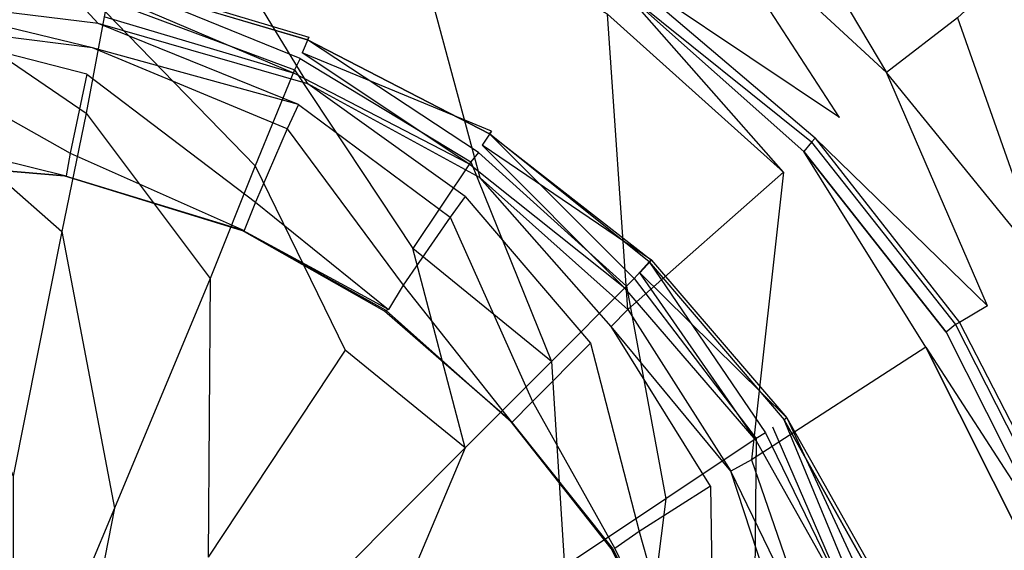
# Model space of a CAD drawing. Extents: x 0 to 1, y -0.7 to 0.
# Tile 10 of 14: x 0.5073 to 0.5596, y -0.3258 to -0.2976. Entities that reach past the tile are written whole.
import ezdxf

# ---------------------------------------------------------------- set-up
doc = ezdxf.new("R2010")
doc.units = 0
doc.layers.add('L0_GRUPPE_28___REPLACEMTFOREMPT', color=7, linetype='CONTINUOUS')
doc.layers.add('L1_ABLAUF_INF_0___REPLACEMTFORE', color=7, linetype='CONTINUOUS')

msp = doc.modelspace()

# ---------------------------------------------------------------- linework, layer by layer
at = {"layer": 'L0_GRUPPE_28___REPLACEMTFOREMPT', "color": 8}
for points, invisible_edges in [([(0.5, -0.561985, 0.00053), (0.5, -0.138006, 0.00053), (0.617528, -0.173736, 0.00053), (0.5, -0.561985, 0.00053)], 10), ([(0.5, -0.561985, 0.00053), (0.617528, -0.173736, 0.00053), (0.617528, -0.526255, 0.00053), (0.5, -0.561985, 0.00053)], 13), ([(0.511436, -0.297846, 0.008598), (0.5, -0.28535, 0.016981), (0.5, -0.296446, 0.008808), (0.511436, -0.297846, 0.008598)], 13), ([(0.5, -0.28535, 0.016981), (0.511436, -0.297846, 0.008598), (0.514123, -0.287149, 0.016666), (0.5, -0.28535, 0.016981)], 14), ([(0.522584, -0.301045, 0.008808), (0.514123, -0.287149, 0.016666), (0.511436, -0.297846, 0.008598), (0.522584, -0.301045, 0.008808)], 14), ([(0.52776, -0.291248, 0.016876), (0.514123, -0.287149, 0.016666), (0.522584, -0.301045, 0.008808), (0.52776, -0.291248, 0.016876)], 14), ([(0.553341, -0.300445, 0.028507), (0.545676, -0.287549, 0.028717), (0.543188, -0.291048, 0.028612), (0.553341, -0.300445, 0.028507)], 13), ([(0.545676, -0.287549, 0.028717), (0.553341, -0.300445, 0.028507), (0.557123, -0.297546, 0.028612), (0.545676, -0.287549, 0.028717)], 14), ([(0.531741, -0.306043, 0.008913), (0.52776, -0.291248, 0.016876), (0.522584, -0.301045, 0.008808), (0.531741, -0.306043, 0.008913)], 14), ([(0.53851, -0.297346, 0.016981), (0.52776, -0.291248, 0.016876), (0.531741, -0.306043, 0.008913), (0.53851, -0.297346, 0.016981)], 14), ([(0.550852, -0.302844, 0.02725), (0.543188, -0.291048, 0.028612), (0.540899, -0.293947, 0.027459), (0.550852, -0.302844, 0.02725)], 14), ([(0.553341, -0.300445, 0.028507), (0.543188, -0.291048, 0.028612), (0.550852, -0.302844, 0.02725), (0.553341, -0.300445, 0.028507)], 14), ([(0.540899, -0.293947, 0.027459), (0.539804, -0.295447, 0.023897), (0.550852, -0.302844, 0.02725), (0.540899, -0.293947, 0.027459)], 14), ([(0.56648, -0.308242, 0.028612), (0.560507, -0.294447, 0.028717), (0.557123, -0.297546, 0.028612), (0.56648, -0.308242, 0.028612)], 13), ([(0.539903, -0.295746, 0.020753), (0.539505, -0.296246, 0.018657), (0.549359, -0.304144, 0.020753), (0.539903, -0.295746, 0.020753)], 14), ([(0.550852, -0.302844, 0.02725), (0.539804, -0.295447, 0.023897), (0.549558, -0.303944, 0.023792), (0.550852, -0.302844, 0.02725)], 14), ([(0.539804, -0.295447, 0.023897), (0.539903, -0.295746, 0.020753), (0.549558, -0.303944, 0.023792), (0.539804, -0.295447, 0.023897)], 14), ([(0.549558, -0.303944, 0.023792), (0.539903, -0.295746, 0.020753), (0.549359, -0.304144, 0.020753), (0.549558, -0.303944, 0.023792)], 14), ([(0.547866, -0.305743, 0.016981), (0.539505, -0.296246, 0.018657), (0.53851, -0.297346, 0.016981), (0.547866, -0.305743, 0.016981)], 14), ([(0.548961, -0.304643, 0.018553), (0.539505, -0.296246, 0.018657), (0.547866, -0.305743, 0.016981), (0.548961, -0.304643, 0.018553)], 14), ([(0.549359, -0.304144, 0.020753), (0.539505, -0.296246, 0.018657), (0.548961, -0.304643, 0.018553), (0.549359, -0.304144, 0.020753)], 14), ([(0.511137, -0.299145, 0.008074), (0.5, -0.296446, 0.008808), (0.5, -0.297746, 0.008179), (0.511137, -0.299145, 0.008074)], 14), ([(0.511436, -0.297846, 0.008598), (0.5, -0.296446, 0.008808), (0.511137, -0.299145, 0.008074), (0.511436, -0.297846, 0.008598)], 14), ([(0.510838, -0.300545, 0.007865), (0.5, -0.297746, 0.008179), (0.5, -0.299145, 0.007865), (0.510838, -0.300545, 0.007865)], 14), ([(0.511137, -0.299145, 0.008074), (0.5, -0.297746, 0.008179), (0.510838, -0.300545, 0.007865), (0.511137, -0.299145, 0.008074)], 14), ([(0.522086, -0.302144, 0.008179), (0.511436, -0.297846, 0.008598), (0.511137, -0.299145, 0.008074), (0.522086, -0.302144, 0.008179)], 14), ([(0.522584, -0.301045, 0.008808), (0.511436, -0.297846, 0.008598), (0.522086, -0.302144, 0.008179), (0.522584, -0.301045, 0.008808)], 14), ([(0.539605, -0.313041, 0.008808), (0.53851, -0.297346, 0.016981), (0.531741, -0.306043, 0.008913), (0.539605, -0.313041, 0.008808)], 14), ([(0.547866, -0.305743, 0.016981), (0.53851, -0.297346, 0.016981), (0.539605, -0.313041, 0.008808), (0.547866, -0.305743, 0.016981)], 14), ([(0.561801, -0.310841, 0.028507), (0.557123, -0.297546, 0.028612), (0.553341, -0.300445, 0.028507), (0.561801, -0.310841, 0.028507)], 13), ([(0.557123, -0.297546, 0.028612), (0.561801, -0.310841, 0.028507), (0.56648, -0.308242, 0.028612), (0.557123, -0.297546, 0.028612)], 14), ([(0.509943, -0.304743, 0.007865), (0.5, -0.299145, 0.007865), (0.5, -0.303544, 0.007865), (0.509943, -0.304743, 0.007865)], 13), ([(0.5, -0.299145, 0.007865), (0.509943, -0.304743, 0.007865), (0.510838, -0.300545, 0.007865), (0.5, -0.299145, 0.007865)], 14), ([(0.521489, -0.303444, 0.007865), (0.511137, -0.299145, 0.008074), (0.510838, -0.300545, 0.007865), (0.521489, -0.303444, 0.007865)], 14), ([(0.522086, -0.302144, 0.008179), (0.511137, -0.299145, 0.008074), (0.521489, -0.303444, 0.007865), (0.522086, -0.302144, 0.008179)], 14), ([(0.558716, -0.312841, 0.027354), (0.553341, -0.300445, 0.028507), (0.550852, -0.302844, 0.02725), (0.558716, -0.312841, 0.027354)], 14), ([(0.561801, -0.310841, 0.028507), (0.553341, -0.300445, 0.028507), (0.558716, -0.312841, 0.027354), (0.561801, -0.310841, 0.028507)], 14), ([(0.519797, -0.307342, 0.007865), (0.510838, -0.300545, 0.007865), (0.509943, -0.304743, 0.007865), (0.519797, -0.307342, 0.007865)], 13), ([(0.510838, -0.300545, 0.007865), (0.519797, -0.307342, 0.007865), (0.521489, -0.303444, 0.007865), (0.510838, -0.300545, 0.007865)], 14), ([(0.530945, -0.307043, 0.008179), (0.522584, -0.301045, 0.008808), (0.522086, -0.302144, 0.008179), (0.530945, -0.307043, 0.008179)], 14), ([(0.531741, -0.306043, 0.008913), (0.522584, -0.301045, 0.008808), (0.530945, -0.307043, 0.008179), (0.531741, -0.306043, 0.008913)], 14), ([(0.530149, -0.308142, 0.007865), (0.522086, -0.302144, 0.008179), (0.521489, -0.303444, 0.007865), (0.530149, -0.308142, 0.007865)], 13), ([(0.522086, -0.302144, 0.008179), (0.530149, -0.308142, 0.007865), (0.530945, -0.307043, 0.008179), (0.522086, -0.302144, 0.008179)], 14), ([(0.549558, -0.303944, 0.023792), (0.558716, -0.312841, 0.027354), (0.550852, -0.302844, 0.02725), (0.549558, -0.303944, 0.023792)], 14), ([(0.509744, -0.305943, 0.007865), (0.5, -0.303544, 0.007865), (0.5, -0.305143, 0.007865), (0.509744, -0.305943, 0.007865)], 13), ([(0.5, -0.303544, 0.007865), (0.509744, -0.305943, 0.007865), (0.509943, -0.304743, 0.007865), (0.5, -0.303544, 0.007865)], 14), ([(0.52766, -0.311741, 0.007865), (0.521489, -0.303444, 0.007865), (0.519797, -0.307342, 0.007865), (0.52766, -0.311741, 0.007865)], 13), ([(0.521489, -0.303444, 0.007865), (0.52766, -0.311741, 0.007865), (0.530149, -0.308142, 0.007865), (0.521489, -0.303444, 0.007865)], 14), ([(0.549558, -0.303944, 0.023792), (0.549359, -0.304144, 0.020753), (0.557223, -0.31374, 0.023792), (0.549558, -0.303944, 0.023792)], 14), ([(0.558716, -0.312841, 0.027354), (0.549558, -0.303944, 0.023792), (0.557223, -0.31374, 0.023792), (0.558716, -0.312841, 0.027354)], 13), ([(0.555431, -0.31504, 0.017086), (0.548961, -0.304643, 0.018553), (0.547866, -0.305743, 0.016981), (0.555431, -0.31504, 0.017086)], 14), ([(0.549359, -0.304144, 0.020753), (0.548961, -0.304643, 0.018553), (0.557024, -0.31384, 0.020648), (0.549359, -0.304144, 0.020753)], 14), ([(0.548961, -0.304643, 0.018553), (0.556526, -0.31424, 0.018657), (0.557024, -0.31384, 0.020648), (0.548961, -0.304643, 0.018553)], 14), ([(0.556526, -0.31424, 0.018657), (0.548961, -0.304643, 0.018553), (0.555431, -0.31504, 0.017086), (0.556526, -0.31424, 0.018657)], 14), ([(0.549359, -0.304144, 0.020753), (0.557024, -0.31384, 0.020648), (0.557223, -0.31374, 0.023792), (0.549359, -0.304144, 0.020753)], 14), ([(0.509644, -0.305943, 0.006293), (0.5, -0.305143, 0.006293), (0.5, -0.350009, 0.006293), (0.509644, -0.305943, 0.006293)], 14), ([(0.509744, -0.305943, 0.007865), (0.5, -0.305143, 0.006884), (0.509681, -0.305943, 0.006884), (0.509744, -0.305943, 0.007865)], 13), ([(0.5, -0.305143, 0.006884), (0.509744, -0.305943, 0.007865), (0.5, -0.305143, 0.007865), (0.5, -0.305143, 0.006884)], 14), ([(0.509681, -0.305943, 0.006884), (0.5, -0.305143, 0.006293), (0.509644, -0.305943, 0.006293), (0.509681, -0.305943, 0.006884)], 13), ([(0.5, -0.305143, 0.006293), (0.509681, -0.305943, 0.006884), (0.5, -0.305143, 0.006884), (0.5, -0.305143, 0.006293)], 14), ([(0.5192, -0.308842, 0.007865), (0.509943, -0.304743, 0.007865), (0.509744, -0.305943, 0.007865), (0.5192, -0.308842, 0.007865)], 13), ([(0.509943, -0.304743, 0.007865), (0.5192, -0.308842, 0.007865), (0.519797, -0.307342, 0.007865), (0.509943, -0.304743, 0.007865)], 14), ([(0.5191, -0.308842, 0.006293), (0.509644, -0.305943, 0.006293), (0.5, -0.350009, 0.006293), (0.5191, -0.308842, 0.006293)], 14), ([(0.519137, -0.308842, 0.006884), (0.509644, -0.305943, 0.006293), (0.5191, -0.308842, 0.006293), (0.519137, -0.308842, 0.006884)], 13), ([(0.509644, -0.305943, 0.006293), (0.519137, -0.308842, 0.006884), (0.509681, -0.305943, 0.006884), (0.509644, -0.305943, 0.006293)], 14), ([(0.5192, -0.308842, 0.007865), (0.509681, -0.305943, 0.006884), (0.519137, -0.308842, 0.006884), (0.5192, -0.308842, 0.007865)], 13), ([(0.509681, -0.305943, 0.006884), (0.5192, -0.308842, 0.007865), (0.509744, -0.305943, 0.007865), (0.509681, -0.305943, 0.006884)], 14), ([(0.538709, -0.31394, 0.008179), (0.531741, -0.306043, 0.008913), (0.530945, -0.307043, 0.008179), (0.538709, -0.31394, 0.008179)], 14), ([(0.539605, -0.313041, 0.008808), (0.531741, -0.306043, 0.008913), (0.538709, -0.31394, 0.008179), (0.539605, -0.313041, 0.008808)], 14), ([(0.546174, -0.321038, 0.008913), (0.547866, -0.305743, 0.016981), (0.539605, -0.313041, 0.008808), (0.546174, -0.321038, 0.008913)], 13), ([(0.547866, -0.305743, 0.016981), (0.546174, -0.321038, 0.008913), (0.555431, -0.31504, 0.017086), (0.547866, -0.305743, 0.016981)], 14), ([(0.537614, -0.31484, 0.007865), (0.530945, -0.307043, 0.008179), (0.530149, -0.308142, 0.007865), (0.537614, -0.31484, 0.007865)], 13), ([(0.530945, -0.307043, 0.008179), (0.537614, -0.31484, 0.007865), (0.538709, -0.31394, 0.008179), (0.530945, -0.307043, 0.008179)], 14), ([(0.526864, -0.313041, 0.007865), (0.519797, -0.307342, 0.007865), (0.5192, -0.308842, 0.007865), (0.526864, -0.313041, 0.007865)], 13), ([(0.519797, -0.307342, 0.007865), (0.526864, -0.313041, 0.007865), (0.52766, -0.311741, 0.007865), (0.519797, -0.307342, 0.007865)], 14), ([(0.534528, -0.317939, 0.007865), (0.530149, -0.308142, 0.007865), (0.52766, -0.311741, 0.007865), (0.534528, -0.317939, 0.007865)], 13), ([(0.530149, -0.308142, 0.007865), (0.534528, -0.317939, 0.007865), (0.537614, -0.31484, 0.007865), (0.530149, -0.308142, 0.007865)], 14), ([(0.526665, -0.31314, 0.006293), (0.5191, -0.308842, 0.006293), (0.5, -0.350009, 0.006293), (0.526665, -0.31314, 0.006293)], 14), ([(0.52674, -0.313103, 0.006884), (0.5191, -0.308842, 0.006293), (0.526665, -0.31314, 0.006293), (0.52674, -0.313103, 0.006884)], 14), ([(0.519137, -0.308842, 0.006884), (0.5191, -0.308842, 0.006293), (0.52674, -0.313103, 0.006884), (0.519137, -0.308842, 0.006884)], 14), ([(0.526864, -0.313041, 0.007865), (0.519137, -0.308842, 0.006884), (0.52674, -0.313103, 0.006884), (0.526864, -0.313041, 0.007865)], 14), ([(0.5192, -0.308842, 0.007865), (0.519137, -0.308842, 0.006884), (0.526864, -0.313041, 0.007865), (0.5192, -0.308842, 0.007865)], 14), ([(0.564389, -0.324337, 0.02704), (0.561801, -0.310841, 0.028507), (0.558716, -0.312841, 0.027354), (0.564389, -0.324337, 0.02704)], 14), ([(0.533433, -0.319038, 0.007865), (0.52766, -0.311741, 0.007865), (0.526864, -0.313041, 0.007865), (0.533433, -0.319038, 0.007865)], 13), ([(0.52766, -0.311741, 0.007865), (0.533433, -0.319038, 0.007865), (0.534528, -0.317939, 0.007865), (0.52766, -0.311741, 0.007865)], 14), ([(0.558716, -0.312841, 0.027354), (0.557223, -0.31374, 0.023792), (0.564389, -0.324337, 0.02704), (0.558716, -0.312841, 0.027354)], 14), ([(0.533334, -0.318938, 0.006293), (0.526665, -0.31314, 0.006293), (0.5, -0.350009, 0.006293), (0.533334, -0.318938, 0.006293)], 14), ([(0.52674, -0.313103, 0.006884), (0.526665, -0.31314, 0.006293), (0.533371, -0.318976, 0.006884), (0.52674, -0.313103, 0.006884)], 14), ([(0.533371, -0.318976, 0.006884), (0.526665, -0.31314, 0.006293), (0.533334, -0.318938, 0.006293), (0.533371, -0.318976, 0.006884)], 14), ([(0.526864, -0.313041, 0.007865), (0.52674, -0.313103, 0.006884), (0.533433, -0.319038, 0.007865), (0.526864, -0.313041, 0.007865)], 14), ([(0.533433, -0.319038, 0.007865), (0.52674, -0.313103, 0.006884), (0.533371, -0.318976, 0.006884), (0.533433, -0.319038, 0.007865)], 14), ([(0.545079, -0.321638, 0.008284), (0.539605, -0.313041, 0.008808), (0.538709, -0.31394, 0.008179), (0.545079, -0.321638, 0.008284)], 13), ([(0.539605, -0.313041, 0.008808), (0.545079, -0.321638, 0.008284), (0.546174, -0.321038, 0.008913), (0.539605, -0.313041, 0.008808)], 14), ([(0.543984, -0.322437, 0.007865), (0.538709, -0.31394, 0.008179), (0.537614, -0.31484, 0.007865), (0.543984, -0.322437, 0.007865)], 14), ([(0.545079, -0.321638, 0.008284), (0.538709, -0.31394, 0.008179), (0.543984, -0.322437, 0.007865), (0.545079, -0.321638, 0.008284)], 14), ([(0.557024, -0.31384, 0.020648), (0.556526, -0.31424, 0.018657), (0.562697, -0.325036, 0.020543), (0.557024, -0.31384, 0.020648)], 14), ([(0.557223, -0.31374, 0.023792), (0.557024, -0.31384, 0.020648), (0.562996, -0.324936, 0.023687), (0.557223, -0.31374, 0.023792)], 14), ([(0.557024, -0.31384, 0.020648), (0.562697, -0.325036, 0.020543), (0.562996, -0.324936, 0.023687), (0.557024, -0.31384, 0.020648)], 14), ([(0.557223, -0.31374, 0.023792), (0.562996, -0.324936, 0.023687), (0.564389, -0.324337, 0.02704), (0.557223, -0.31374, 0.023792)], 14), ([(0.555431, -0.31504, 0.017086), (0.5621, -0.325336, 0.018553), (0.556526, -0.31424, 0.018657), (0.555431, -0.31504, 0.017086)], 14), ([(0.556526, -0.31424, 0.018657), (0.5621, -0.325336, 0.018553), (0.562697, -0.325036, 0.020543), (0.556526, -0.31424, 0.018657)], 14), ([(0.540202, -0.324836, 0.007865), (0.537614, -0.31484, 0.007865), (0.534528, -0.317939, 0.007865), (0.540202, -0.324836, 0.007865)], 13), ([(0.537614, -0.31484, 0.007865), (0.540202, -0.324836, 0.007865), (0.543984, -0.322437, 0.007865), (0.537614, -0.31484, 0.007865)], 14), ([(0.555431, -0.31504, 0.017086), (0.546174, -0.321038, 0.008913), (0.550753, -0.330335, 0.008808), (0.555431, -0.31504, 0.017086)], 14), ([(0.560906, -0.325936, 0.016981), (0.555431, -0.31504, 0.017086), (0.550753, -0.330335, 0.008808), (0.560906, -0.325936, 0.016981)], 14), ([(0.5621, -0.325336, 0.018553), (0.555431, -0.31504, 0.017086), (0.560906, -0.325936, 0.016981), (0.5621, -0.325336, 0.018553)], 13), ([(0.538908, -0.325736, 0.007865), (0.534528, -0.317939, 0.007865), (0.533433, -0.319038, 0.007865), (0.538908, -0.325736, 0.007865)], 13), ([(0.534528, -0.317939, 0.007865), (0.538908, -0.325736, 0.007865), (0.540202, -0.324836, 0.007865), (0.534528, -0.317939, 0.007865)], 14), ([(0.538709, -0.325736, 0.006293), (0.533334, -0.318938, 0.006293), (0.5, -0.350009, 0.006293), (0.538709, -0.325736, 0.006293)], 14), ([(0.533334, -0.318938, 0.006293), (0.538709, -0.325736, 0.006293), (0.533371, -0.318976, 0.006884), (0.533334, -0.318938, 0.006293)], 14), ([(0.533371, -0.318976, 0.006884), (0.538784, -0.325736, 0.006884), (0.533433, -0.319038, 0.007865), (0.533371, -0.318976, 0.006884)], 14), ([(0.533371, -0.318976, 0.006884), (0.538709, -0.325736, 0.006293), (0.538784, -0.325736, 0.006884), (0.533371, -0.318976, 0.006884)], 14), ([(0.533433, -0.319038, 0.007865), (0.538784, -0.325736, 0.006884), (0.538908, -0.325736, 0.007865), (0.533433, -0.319038, 0.007865)], 14), ([(0.549558, -0.330834, 0.008179), (0.546174, -0.321038, 0.008913), (0.545079, -0.321638, 0.008284), (0.549558, -0.330834, 0.008179)], 13), ([(0.546174, -0.321038, 0.008913), (0.549558, -0.330834, 0.008179), (0.550753, -0.330335, 0.008808), (0.546174, -0.321038, 0.008913)], 14), ([(0.548264, -0.331334, 0.007865), (0.545079, -0.321638, 0.008284), (0.543984, -0.322437, 0.007865), (0.548264, -0.331334, 0.007865)], 14), ([(0.549558, -0.330834, 0.008179), (0.545079, -0.321638, 0.008284), (0.548264, -0.331334, 0.007865), (0.549558, -0.330834, 0.008179)], 14), ([(0.544183, -0.333034, 0.007865), (0.543984, -0.322437, 0.007865), (0.540202, -0.324836, 0.007865), (0.544183, -0.333034, 0.007865)], 13), ([(0.543984, -0.322437, 0.007865), (0.544183, -0.333034, 0.007865), (0.548264, -0.331334, 0.007865), (0.543984, -0.322437, 0.007865)], 14), ([(0.54269, -0.333633, 0.007865), (0.540202, -0.324836, 0.007865), (0.538908, -0.325736, 0.007865), (0.54269, -0.333633, 0.007865)], 13), ([(0.540202, -0.324836, 0.007865), (0.54269, -0.333633, 0.007865), (0.544183, -0.333034, 0.007865), (0.540202, -0.324836, 0.007865)], 14), ([(0.54269, -0.333533, 0.006293), (0.538709, -0.325736, 0.006293), (0.5, -0.350009, 0.006293), (0.54269, -0.333533, 0.006293)], 14), ([(0.538709, -0.325736, 0.006293), (0.54269, -0.333533, 0.006293), (0.538784, -0.325736, 0.006884), (0.538709, -0.325736, 0.006293)], 14), ([(0.538784, -0.325736, 0.006884), (0.54269, -0.333533, 0.006293), (0.54269, -0.333571, 0.006884), (0.538784, -0.325736, 0.006884)], 14), ([(0.538784, -0.325736, 0.006884), (0.54269, -0.333571, 0.006884), (0.538908, -0.325736, 0.007865), (0.538784, -0.325736, 0.006884)], 14), ([(0.538908, -0.325736, 0.007865), (0.54269, -0.333571, 0.006884), (0.54269, -0.333633, 0.007865), (0.538908, -0.325736, 0.007865)], 14)]:
    msp.add_3dface(points, dxfattribs=dict(at, invisible_edges=invisible_edges))
at = {"layer": 'L1_ABLAUF_INF_0___REPLACEMTFORE', "color": 8}
for points, invisible_edges in [([(0.522175, -0.299708, 0.023035), (0.512102, -0.29561, 0.022197), (0.511903, -0.296609, 0.023035), (0.522175, -0.299708, 0.023035)], 14), ([(0.512156, -0.295436, 0.020991), (0.522629, -0.298565, 0.020991), (0.512002, -0.296309, 0.019787), (0.512156, -0.295436, 0.020991)], 14), ([(0.512102, -0.29561, 0.022197), (0.522574, -0.298708, 0.022197), (0.512156, -0.295436, 0.020991), (0.512102, -0.29561, 0.022197)], 14), ([(0.522574, -0.298708, 0.022197), (0.512102, -0.29561, 0.022197), (0.522175, -0.299708, 0.023035), (0.522574, -0.298708, 0.022197)], 14), ([(0.522574, -0.298708, 0.022197), (0.522629, -0.298565, 0.020991), (0.512156, -0.295436, 0.020991), (0.522574, -0.298708, 0.022197)], 14), ([(0.510806, -0.302607, 0.023664), (0.501331, -0.296209, 0.02314), (0.501331, -0.301707, 0.023664), (0.510806, -0.302607, 0.023664)], 13), ([(0.501331, -0.296209, 0.02314), (0.510806, -0.302607, 0.023664), (0.511803, -0.297209, 0.02314), (0.501331, -0.296209, 0.02314)], 14), ([(0.512002, -0.296309, 0.019787), (0.521876, -0.300508, 0.019996), (0.511803, -0.297509, 0.019996), (0.512002, -0.296309, 0.019787)], 13), ([(0.521876, -0.300308, 0.02314), (0.511903, -0.296609, 0.023035), (0.511803, -0.297209, 0.02314), (0.521876, -0.300308, 0.02314)], 13), ([(0.511903, -0.296609, 0.023035), (0.521876, -0.300308, 0.02314), (0.522175, -0.299708, 0.023035), (0.511903, -0.296609, 0.023035)], 14), ([(0.521876, -0.300508, 0.019996), (0.512002, -0.296309, 0.019787), (0.522275, -0.299408, 0.019787), (0.521876, -0.300508, 0.019996)], 14), ([(0.522629, -0.298565, 0.020991), (0.522275, -0.299408, 0.019787), (0.512002, -0.296309, 0.019787), (0.522629, -0.298565, 0.020991)], 14), ([(0.519782, -0.305405, 0.023664), (0.511803, -0.297209, 0.02314), (0.510806, -0.302607, 0.023664), (0.519782, -0.305405, 0.023664)], 13), ([(0.511803, -0.297209, 0.02314), (0.519782, -0.305405, 0.023664), (0.521876, -0.300308, 0.02314), (0.511803, -0.297209, 0.02314)], 14), ([(0.53165, -0.304706, 0.023035), (0.522574, -0.298708, 0.022197), (0.522175, -0.299708, 0.023035), (0.53165, -0.304706, 0.023035)], 14), ([(0.532347, -0.30356, 0.020991), (0.522275, -0.299408, 0.019787), (0.522629, -0.298565, 0.020991), (0.532347, -0.30356, 0.020991)], 14), ([(0.522574, -0.298708, 0.022197), (0.532249, -0.303706, 0.022197), (0.522629, -0.298565, 0.020991), (0.522574, -0.298708, 0.022197)], 14), ([(0.532249, -0.303706, 0.022197), (0.522574, -0.298708, 0.022197), (0.53165, -0.304706, 0.023035), (0.532249, -0.303706, 0.022197)], 14), ([(0.532249, -0.303706, 0.022197), (0.532347, -0.30356, 0.020991), (0.522629, -0.298565, 0.020991), (0.532249, -0.303706, 0.022197)], 14), ([(0.522275, -0.299408, 0.019787), (0.531152, -0.305305, 0.019996), (0.521876, -0.300508, 0.019996), (0.522275, -0.299408, 0.019787)], 13), ([(0.531152, -0.305305, 0.019996), (0.522275, -0.299408, 0.019787), (0.53185, -0.304306, 0.019787), (0.531152, -0.305305, 0.019996)], 14), ([(0.522275, -0.299408, 0.019787), (0.532347, -0.30356, 0.020991), (0.53185, -0.304306, 0.019787), (0.522275, -0.299408, 0.019787)], 13), ([(0.531251, -0.305205, 0.02314), (0.522175, -0.299708, 0.023035), (0.521876, -0.300308, 0.02314), (0.531251, -0.305205, 0.02314)], 13), ([(0.522175, -0.299708, 0.023035), (0.531251, -0.305205, 0.02314), (0.53165, -0.304706, 0.023035), (0.522175, -0.299708, 0.023035)], 14), ([(0.52816, -0.309803, 0.023664), (0.521876, -0.300308, 0.02314), (0.519782, -0.305405, 0.023664), (0.52816, -0.309803, 0.023664)], 13), ([(0.521876, -0.300308, 0.02314), (0.52816, -0.309803, 0.023664), (0.531251, -0.305205, 0.02314), (0.521876, -0.300308, 0.02314)], 14), ([(0.509509, -0.308904, 0.024187), (0.501331, -0.301707, 0.023664), (0.501331, -0.308204, 0.024187), (0.509509, -0.308904, 0.024187)], 13), ([(0.501331, -0.301707, 0.023664), (0.509509, -0.308904, 0.024187), (0.510806, -0.302607, 0.023664), (0.501331, -0.301707, 0.023664)], 14), ([(0.517388, -0.311403, 0.024187), (0.510806, -0.302607, 0.023664), (0.509509, -0.308904, 0.024187), (0.517388, -0.311403, 0.024187)], 13), ([(0.510806, -0.302607, 0.023664), (0.517388, -0.311403, 0.024187), (0.519782, -0.305405, 0.023664), (0.510806, -0.302607, 0.023664)], 14), ([(0.540856, -0.310423, 0.021044), (0.53185, -0.304306, 0.019787), (0.532347, -0.30356, 0.020991), (0.540856, -0.310423, 0.021044)], 14), ([(0.532249, -0.303706, 0.022197), (0.540856, -0.310423, 0.021044), (0.532347, -0.30356, 0.020991), (0.532249, -0.303706, 0.022197)], 14), ([(0.539928, -0.311403, 0.023035), (0.532249, -0.303706, 0.022197), (0.53165, -0.304706, 0.023035), (0.539928, -0.311403, 0.023035)], 14), ([(0.540726, -0.310503, 0.022301), (0.532249, -0.303706, 0.022197), (0.539928, -0.311403, 0.023035), (0.540726, -0.310503, 0.022301)], 14), ([(0.540726, -0.310503, 0.022301), (0.540856, -0.310423, 0.021044), (0.532249, -0.303706, 0.022197), (0.540726, -0.310503, 0.022301)], 14), ([(0.53185, -0.304306, 0.019787), (0.53943, -0.311903, 0.019996), (0.531152, -0.305305, 0.019996), (0.53185, -0.304306, 0.019787)], 13), ([(0.53943, -0.311903, 0.019996), (0.53185, -0.304306, 0.019787), (0.540228, -0.311103, 0.019787), (0.53943, -0.311903, 0.019996)], 14), ([(0.53185, -0.304306, 0.019787), (0.540856, -0.310423, 0.021044), (0.540228, -0.311103, 0.019787), (0.53185, -0.304306, 0.019787)], 13), ([(0.53953, -0.311803, 0.02314), (0.53165, -0.304706, 0.023035), (0.531251, -0.305205, 0.02314), (0.53953, -0.311803, 0.02314)], 13), ([(0.53165, -0.304706, 0.023035), (0.53953, -0.311803, 0.02314), (0.539928, -0.311403, 0.023035), (0.53165, -0.304706, 0.023035)], 14), ([(0.524569, -0.315201, 0.024187), (0.519782, -0.305405, 0.023664), (0.517388, -0.311403, 0.024187), (0.524569, -0.315201, 0.024187)], 13), ([(0.519782, -0.305405, 0.023664), (0.524569, -0.315201, 0.024187), (0.52816, -0.309803, 0.023664), (0.519782, -0.305405, 0.023664)], 14), ([(0.53554, -0.315801, 0.023664), (0.531251, -0.305205, 0.02314), (0.52816, -0.309803, 0.023664), (0.53554, -0.315801, 0.023664)], 13), ([(0.531251, -0.305205, 0.02314), (0.53554, -0.315801, 0.023664), (0.53953, -0.311803, 0.02314), (0.531251, -0.305205, 0.02314)], 14), ([(0.501331, -0.308204, 0.024187), (0.506916, -0.321898, 0.02513), (0.509509, -0.308904, 0.024187), (0.501331, -0.308204, 0.024187)], 14), ([(0.512302, -0.323597, 0.02513), (0.509509, -0.308904, 0.024187), (0.506916, -0.321898, 0.02513), (0.512302, -0.323597, 0.02513)], 13), ([(0.509509, -0.308904, 0.024187), (0.512302, -0.323597, 0.02513), (0.517388, -0.311403, 0.024187), (0.509509, -0.308904, 0.024187)], 14), ([(0.530952, -0.320399, 0.024292), (0.52816, -0.309803, 0.023664), (0.524569, -0.315201, 0.024187), (0.530952, -0.320399, 0.024292)], 14), ([(0.53554, -0.315801, 0.023664), (0.52816, -0.309803, 0.023664), (0.530952, -0.320399, 0.024292), (0.53554, -0.315801, 0.023664)], 14), ([(0.54691, -0.319599, 0.023035), (0.540726, -0.310503, 0.022301), (0.539928, -0.311403, 0.023035), (0.54691, -0.319599, 0.023035)], 13), ([(0.540856, -0.310423, 0.021044), (0.548056, -0.3188, 0.021044), (0.540228, -0.311103, 0.019787), (0.540856, -0.310423, 0.021044)], 14), ([(0.540856, -0.310423, 0.021044), (0.540726, -0.310503, 0.022301), (0.548056, -0.3188, 0.021044), (0.540856, -0.310423, 0.021044)], 14), ([(0.540726, -0.310503, 0.022301), (0.54691, -0.319599, 0.023035), (0.547907, -0.318899, 0.022301), (0.540726, -0.310503, 0.022301)], 14), ([(0.540726, -0.310503, 0.022301), (0.547907, -0.318899, 0.022301), (0.548056, -0.3188, 0.021044), (0.540726, -0.310503, 0.022301)], 14), ([(0.517288, -0.326196, 0.02513), (0.517388, -0.311403, 0.024187), (0.512302, -0.323597, 0.02513), (0.517288, -0.326196, 0.02513)], 13), ([(0.517388, -0.311403, 0.024187), (0.517288, -0.326196, 0.02513), (0.524569, -0.315201, 0.024187), (0.517388, -0.311403, 0.024187)], 14), ([(0.540228, -0.311103, 0.019787), (0.546411, -0.319999, 0.019996), (0.53943, -0.311903, 0.019996), (0.540228, -0.311103, 0.019787)], 13), ([(0.546411, -0.319899, 0.02314), (0.539928, -0.311403, 0.023035), (0.53953, -0.311803, 0.02314), (0.546411, -0.319899, 0.02314)], 13), ([(0.539928, -0.311403, 0.023035), (0.546411, -0.319899, 0.02314), (0.54691, -0.319599, 0.023035), (0.539928, -0.311403, 0.023035)], 14), ([(0.546411, -0.319999, 0.019996), (0.540228, -0.311103, 0.019787), (0.547309, -0.319299, 0.019787), (0.546411, -0.319999, 0.019996)], 14), ([(0.540228, -0.311103, 0.019787), (0.548056, -0.3188, 0.021044), (0.547309, -0.319299, 0.019787), (0.540228, -0.311103, 0.019787)], 14), ([(0.541624, -0.323098, 0.023664), (0.53953, -0.311803, 0.02314), (0.53554, -0.315801, 0.023664), (0.541624, -0.323098, 0.023664)], 13), ([(0.53953, -0.311803, 0.02314), (0.541624, -0.323098, 0.023664), (0.546411, -0.319899, 0.02314), (0.53953, -0.311803, 0.02314)], 14), ([(0.524569, -0.315201, 0.024187), (0.517288, -0.326196, 0.02513), (0.521577, -0.329795, 0.02513), (0.524569, -0.315201, 0.024187)], 14), ([(0.530952, -0.320399, 0.024292), (0.524569, -0.315201, 0.024187), (0.521577, -0.329795, 0.02513), (0.530952, -0.320399, 0.024292)], 14), ([(0.536238, -0.326696, 0.024292), (0.53554, -0.315801, 0.023664), (0.530952, -0.320399, 0.024292), (0.536238, -0.326696, 0.024292)], 13), ([(0.53554, -0.315801, 0.023664), (0.536238, -0.326696, 0.024292), (0.541624, -0.323098, 0.023664), (0.53554, -0.315801, 0.023664)], 14), ([(0.547309, -0.319299, 0.019787), (0.551598, -0.329195, 0.019996), (0.546411, -0.319999, 0.019996), (0.547309, -0.319299, 0.019787)], 13), ([(0.552096, -0.328995, 0.023035), (0.547907, -0.318899, 0.022301), (0.54691, -0.319599, 0.023035), (0.552096, -0.328995, 0.023035)], 14), ([(0.548056, -0.3188, 0.021044), (0.552695, -0.328795, 0.019787), (0.547309, -0.319299, 0.019787), (0.548056, -0.3188, 0.021044)], 14), ([(0.551598, -0.329195, 0.019996), (0.547309, -0.319299, 0.019787), (0.552695, -0.328795, 0.019787), (0.551598, -0.329195, 0.019996)], 14), ([(0.548056, -0.3188, 0.021044), (0.547907, -0.318899, 0.022301), (0.553494, -0.328438, 0.021044), (0.548056, -0.3188, 0.021044)], 14), ([(0.553293, -0.328495, 0.022301), (0.547907, -0.318899, 0.022301), (0.552096, -0.328995, 0.023035), (0.553293, -0.328495, 0.022301)], 14), ([(0.547907, -0.318899, 0.022301), (0.553293, -0.328495, 0.022301), (0.553494, -0.328438, 0.021044), (0.547907, -0.318899, 0.022301)], 14), ([(0.548056, -0.3188, 0.021044), (0.553494, -0.328438, 0.021044), (0.552695, -0.328795, 0.019787), (0.548056, -0.3188, 0.021044)], 14), ([(0.551598, -0.329195, 0.02314), (0.54691, -0.319599, 0.023035), (0.546411, -0.319899, 0.02314), (0.551598, -0.329195, 0.02314)], 13), ([(0.54691, -0.319599, 0.023035), (0.551598, -0.329195, 0.02314), (0.552096, -0.328995, 0.023035), (0.54691, -0.319599, 0.023035)], 14), ([(0.546312, -0.331494, 0.023664), (0.546411, -0.319899, 0.02314), (0.541624, -0.323098, 0.023664), (0.546312, -0.331494, 0.023664)], 13), ([(0.546411, -0.319899, 0.02314), (0.546312, -0.331494, 0.023664), (0.551598, -0.329195, 0.02314), (0.546411, -0.319899, 0.02314)], 14), ([(0.525168, -0.334093, 0.02513), (0.530952, -0.320399, 0.024292), (0.521577, -0.329795, 0.02513), (0.525168, -0.334093, 0.02513)], 13), ([(0.530952, -0.320399, 0.024292), (0.525168, -0.334093, 0.02513), (0.536238, -0.326696, 0.024292), (0.530952, -0.320399, 0.024292)], 14), ([(0.506916, -0.321898, 0.02513), (0.506916, -0.336492, 0.025759), (0.512302, -0.323597, 0.02513), (0.506916, -0.321898, 0.02513)], 14), ([(0.540228, -0.333993, 0.024292), (0.541624, -0.323098, 0.023664), (0.536238, -0.326696, 0.024292), (0.540228, -0.333993, 0.024292)], 13), ([(0.541624, -0.323098, 0.023664), (0.540228, -0.333993, 0.024292), (0.546312, -0.331494, 0.023664), (0.541624, -0.323098, 0.023664)], 14), ([(0.509509, -0.337791, 0.025759), (0.512302, -0.323597, 0.02513), (0.506916, -0.336492, 0.025759), (0.509509, -0.337791, 0.025759)], 13), ([(0.512302, -0.323597, 0.02513), (0.509509, -0.337791, 0.025759), (0.517288, -0.326196, 0.02513), (0.512302, -0.323597, 0.02513)], 14)]:
    msp.add_3dface(points, dxfattribs=dict(at, invisible_edges=invisible_edges))

doc.saveas('drawing.dxf')
